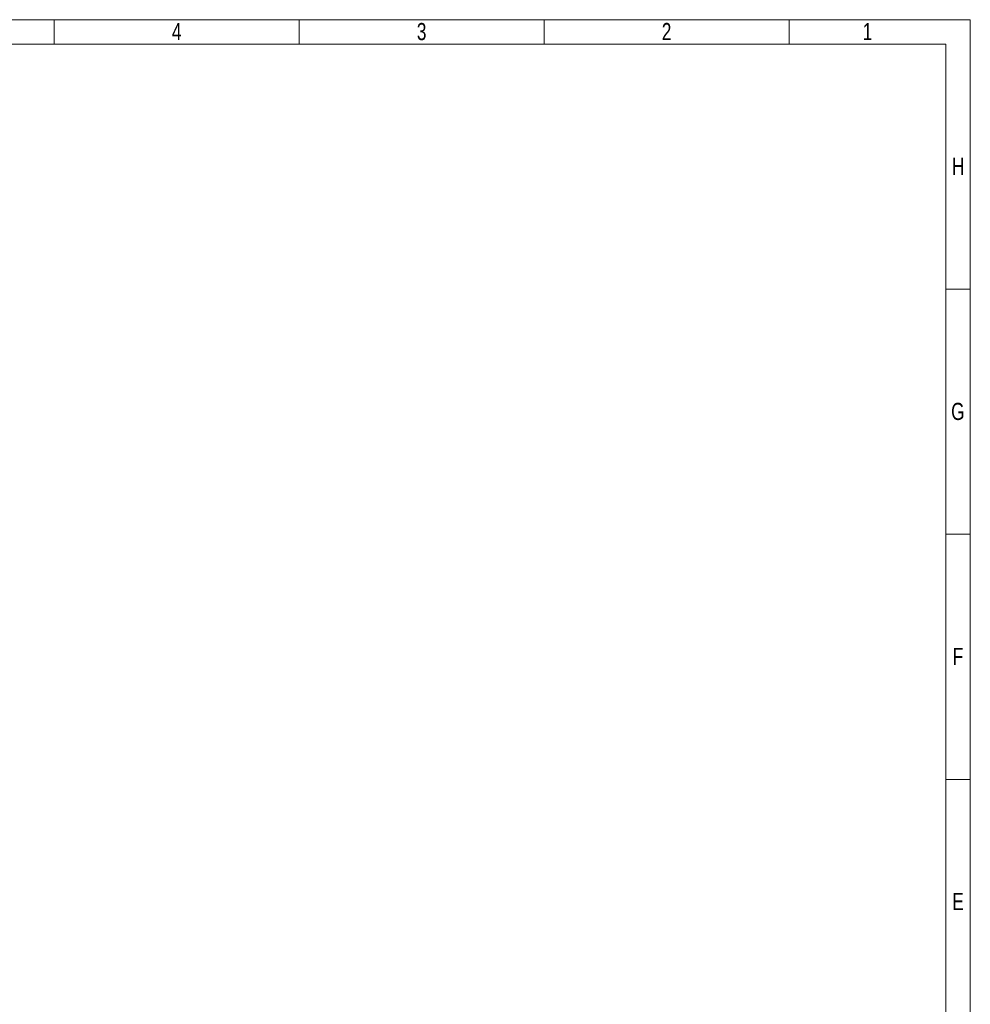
# Model space of a CAD drawing. Header units: millimetres. Extents: x 0 to 594, y 0 to 424.
# Tile 14 of 14: x 393 to 594, y 216 to 424. Entities that reach past the tile are written whole.
import ezdxf

# ---------------------------------------------------------------- set-up
doc = ezdxf.new("R2010")
doc.units = ezdxf.units.MM
doc.header["$LTSCALE"] = 0.25
doc.styles.add('SLDTEXTSTYLE3', font='TXT', dxfattribs={"width": 0.75})

# ---------------------------------------------------------------- blocks, each defined once
blk = doc.blocks.new('cajetin')
at = {"color": 7, "linetype": 'Continuous', "lineweight": 18}
for p, q in [((0, 615), (861, 615)), ((580.5, 607.5), (580.5, 615)), ((655.5, 607.5), (655.5, 615)), ((730.5, 607.5), (730.5, 615)), ((805.5, 607.5), (805.5, 615)), ((861, 615), (861, 0)), ((7.5, 607.5), (853.5, 607.5)), ((853.5, 607.5), (853.5, 7.5)), ((853.5, 532.5), (861, 532.5)), ((853.5, 457.5), (861, 457.5)), ((853.5, 382.5), (861, 382.5))]:
    blk.add_line(p, q, dxfattribs=at)
at = {"color": 7, "linetype": 'Continuous', "lineweight": 0, "char_height": 5.25, "attachment_point": 2, "style": 'SLDTEXTSTYLE3'}
for s, insert in [('4', (618.01, 613.99)), ('3', (693.01, 613.99)), ('2', (768.01, 613.99)), ('1', (829.51, 613.99)), ('H', (857.25, 572.74)), ('G', (857.18, 497.74)), ('F', (857.21, 422.74)), ('E', (857.24, 347.74))]:
    blk.add_mtext(s, dxfattribs=dict(at, insert=insert))

msp = doc.modelspace()

# ---------------------------------------------------------------- block references
at = {"xscale": 0.689895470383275, "yscale": 0.689895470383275, "zscale": 0.689895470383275}
msp.add_blockref('cajetin', (0, 0), dxfattribs=at)

doc.saveas('drawing.dxf')
